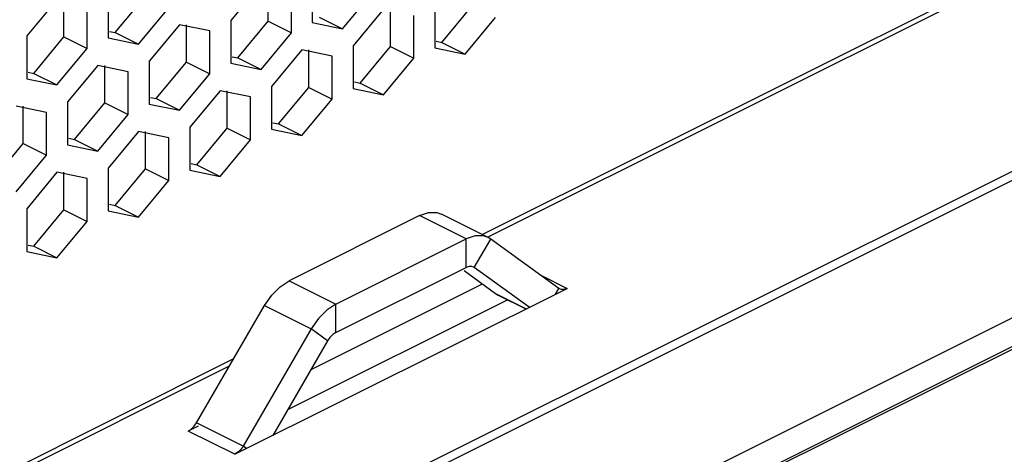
# Paper-space layout '005_EXP_CORICANT_PE_DRAWING_3_1' of a CAD drawing. Header units: millimetres. Extents: x 6 to 413, y 7 to 290.
# Tile 125 of 228: x 191.35 to 196.73, y 106.05 to 108.42. Entities that reach past the tile are written whole.
import ezdxf

# ---------------------------------------------------------------- set-up
doc = ezdxf.new("R2010")
doc.units = ezdxf.units.MM
doc.header["$LTSCALE"] = 23.1
doc.layers.add('BASE_CORIANT_BL85', color=7, linetype='CONTINUOUS')
doc.layers.add('PSU_DIVISION_CORIANT_BL196', color=7, linetype='CONTINUOUS')

# ---------------------------------------------------------------- blocks, each defined once
blk = doc.blocks.new('BASE_CORIANT_BL85', base_point=(229.3285, 99.074))
at = {"layer": 'BASE_CORIANT_BL85', "color": 7, "linetype": 'Continuous'}
for p, q in [((197.3555, 108.9865), (193.8773, 107.2474)), ((197.3324, 108.9466), (193.9077, 107.2343)), ((192.6692, 108.6172), (192.5038, 108.4176)), ((192.9492, 108.6403), (192.9492, 108.4064)), ((192.8347, 108.3491), (192.8347, 108.5831)), ((193.1147, 108.3723), (193.2802, 108.5719)), ((191.5555, 108.5326), (191.3901, 108.333)), ((191.8355, 108.5558), (191.8355, 108.3218)), ((191.721, 108.2646), (191.721, 108.4985)), ((192.001, 108.2877), (192.1665, 108.4873)), ((193.3374, 108.479), (193.172, 108.2794)), ((193.6174, 108.5021), (193.6174, 108.2682)), ((192.5038, 108.4176), (192.5038, 108.1837)), ((192.7074, 108.4128), (192.8347, 108.3491)), ((192.9492, 108.4064), (193.1147, 108.3723)), ((192.9874, 108.4359), (193.1147, 108.3723)), ((193.5029, 108.2109), (193.5029, 108.4449)), ((193.7829, 108.2341), (193.9484, 108.4337)), ((191.8737, 108.3514), (192.001, 108.2877)), ((192.2237, 108.3944), (192.0583, 108.1949)), ((192.3892, 108.3603), (192.2237, 108.3944)), ((192.3892, 108.1264), (192.3892, 108.3603)), ((192.6692, 108.1495), (192.8347, 108.3491)), ((191.3901, 108.333), (191.3901, 108.0991)), ((191.5937, 108.3282), (191.721, 108.2646)), ((191.8355, 108.3218), (192.001, 108.2877)), ((193.6556, 108.2977), (193.7829, 108.2341)), ((191.5555, 108.065), (191.721, 108.2646)), ((192.892, 108.2563), (192.7265, 108.0567)), ((193.0574, 108.2221), (192.892, 108.2563)), ((193.172, 108.2794), (193.172, 108.0455)), ((193.3756, 108.2746), (193.5029, 108.2109)), ((193.6174, 108.2682), (193.7829, 108.2341)), ((192.0583, 108.1949), (192.0583, 107.9609)), ((192.2619, 108.19), (192.3892, 108.1264)), ((192.5419, 108.2132), (192.6692, 108.1495)), ((193.0574, 107.9882), (193.0574, 108.2221)), ((193.3374, 108.0113), (193.5029, 108.2109)), ((191.7783, 108.1717), (191.6128, 107.9721)), ((191.9437, 108.1376), (191.7783, 108.1717)), ((191.9437, 107.9036), (191.9437, 108.1376)), ((192.5038, 108.1837), (192.6692, 108.1495)), ((191.3901, 108.0991), (191.5555, 108.065)), ((191.4282, 108.1286), (191.5555, 108.065)), ((192.2237, 107.9268), (192.3892, 108.1264)), ((192.4465, 108.0335), (192.281, 107.8339)), ((192.6119, 107.9994), (192.4465, 108.0335)), ((192.7265, 108.0567), (192.7265, 107.8227)), ((192.9301, 108.0518), (193.0574, 107.9882)), ((193.172, 108.0455), (193.3374, 108.0113)), ((193.2102, 108.075), (193.3374, 108.0113)), ((191.6128, 107.9721), (191.6128, 107.7382)), ((192.0965, 107.9904), (192.2237, 107.9268)), ((192.6119, 107.7655), (192.6119, 107.9994)), ((192.892, 107.7886), (193.0574, 107.9882)), ((191.4982, 107.9148), (191.3328, 107.949)), ((191.8164, 107.9673), (191.9437, 107.9036)), ((192.0583, 107.9609), (192.2237, 107.9268)), ((191.4982, 107.6809), (191.4982, 107.9148)), ((191.7783, 107.7041), (191.9437, 107.9036)), ((192.001, 107.8108), (191.8355, 107.6112)), ((192.1665, 107.7767), (192.001, 107.8108)), ((192.281, 107.8339), (192.281, 107.6)), ((192.4847, 107.8291), (192.6119, 107.7655)), ((192.7265, 107.8227), (192.892, 107.7886)), ((192.7647, 107.8523), (192.892, 107.7886)), ((191.651, 107.7677), (191.7783, 107.7041)), ((192.1665, 107.5427), (192.1665, 107.7767)), ((192.4465, 107.5659), (192.6119, 107.7655)), ((191.371, 107.7446), (191.4982, 107.6809)), ((191.6128, 107.7382), (191.7783, 107.7041)), ((191.3328, 107.4813), (191.4982, 107.6809)), ((191.8355, 107.6112), (191.8355, 107.3773)), ((192.0392, 107.6064), (192.1665, 107.5427)), ((192.281, 107.6), (192.4465, 107.5659)), ((192.3192, 107.6295), (192.4465, 107.5659)), ((191.5555, 107.588), (191.3901, 107.3885)), ((191.721, 107.5539), (191.5555, 107.588)), ((191.721, 107.32), (191.721, 107.5539)), ((192.001, 107.3431), (192.1665, 107.5427)), ((191.3901, 107.3885), (191.3901, 107.1545)), ((191.5937, 107.3836), (191.721, 107.32)), ((191.8737, 107.4068), (192.001, 107.3431)), ((191.8355, 107.3773), (192.001, 107.3431)), ((193.5338, 107.3511), (192.8229, 106.9956)), ((193.7884, 107.2238), (193.5338, 107.3511)), ((193.9091, 107.2315), (193.6546, 107.3588)), ((191.5555, 107.1204), (191.721, 107.32)), ((193.0774, 106.8684), (193.7884, 107.2238)), ((193.8378, 107.2406), (193.7884, 107.2238)), ((193.7884, 107.068), (193.7884, 107.2238)), ((193.8334, 107.0676), (193.9234, 107.2229)), ((193.9234, 107.2229), (193.9089, 107.2316)), ((194.2943, 106.954), (193.9234, 107.2229)), ((191.4282, 107.184), (191.5555, 107.1204)), ((191.3901, 107.1545), (191.5555, 107.1204)), ((194.1956, 107.0255), (194.3393, 106.9537)), ((192.5265, 106.0473), (194.3393, 106.9537)), ((192.8229, 106.9956), (193.0774, 106.8684)), ((193.8756, 106.9764), (192.9407, 106.509)), ((194.2756, 106.9219), (194.2943, 106.954)), ((194.2991, 106.9511), (194.2943, 106.954)), ((192.3169, 106.2199), (192.6879, 106.8597)), ((192.6879, 106.8597), (192.9424, 106.7324)), ((193.0774, 106.7125), (193.0774, 106.8684)), ((192.982, 106.7893), (192.9424, 106.7324)), ((192.9424, 106.7324), (192.5715, 106.0926)), ((193.0324, 106.6672), (192.9424, 106.7324)), ((192.5189, 106.5682), (189.0407, 104.8291)), ((192.4957, 106.5283), (189.0711, 104.816)), ((192.3261, 106.2017), (192.2719, 106.1746)), ((192.5715, 106.0926), (192.3169, 106.2199)), ((192.5265, 106.0473), (192.2719, 106.1746)), ((192.5901, 106.0791), (192.5715, 106.0926))]:
    blk.add_line(p, q, dxfattribs=at)
at = {"layer": 'BASE_CORIANT_BL85', "color": 3, "linetype": 'Continuous'}
for p, q in [((192.7074, 108.4128), (192.7074, 108.6172)), ((191.5937, 108.3282), (191.5937, 108.5326)), ((191.8737, 108.3514), (192.0392, 108.5509)), ((193.3756, 108.2746), (193.3756, 108.479)), ((193.6556, 108.2977), (193.8211, 108.4973)), ((192.5419, 108.2132), (192.7074, 108.4128)), ((191.8429, 108.3577), (191.8737, 108.3514)), ((192.2619, 108.19), (192.2619, 108.3944)), ((191.4282, 108.1286), (191.5937, 108.3282)), ((193.6248, 108.3041), (193.6556, 108.2977)), ((192.9301, 108.0518), (192.9301, 108.2563)), ((193.2102, 108.075), (193.3756, 108.2746)), ((192.0965, 107.9904), (192.2619, 108.19)), ((192.5111, 108.2195), (192.5419, 108.2132)), ((191.3975, 108.135), (191.4282, 108.1286)), ((191.8164, 107.9673), (191.8164, 108.1717)), ((193.1794, 108.0813), (193.2102, 108.075)), ((192.4847, 107.8291), (192.4847, 108.0335)), ((192.7647, 107.8523), (192.9301, 108.0518)), ((192.0657, 107.9968), (192.0965, 107.9904)), ((191.371, 107.7446), (191.371, 107.949)), ((191.651, 107.7677), (191.8164, 107.9673)), ((192.0392, 107.6064), (192.0392, 107.8108)), ((192.3192, 107.6295), (192.4847, 107.8291)), ((192.7339, 107.8586), (192.7647, 107.8523)), ((191.6202, 107.774), (191.651, 107.7677)), ((191.2055, 107.545), (191.371, 107.7446)), ((191.8737, 107.4068), (192.0392, 107.6064)), ((192.2884, 107.6359), (192.3192, 107.6295)), ((191.5937, 107.3836), (191.5937, 107.588)), ((191.4282, 107.184), (191.5937, 107.3836)), ((191.8429, 107.4131), (191.8737, 107.4068)), ((191.3975, 107.1904), (191.4282, 107.184)), ((193.0774, 106.7125), (193.7884, 107.068)), ((193.8334, 107.0676), (193.8286, 107.0705)), ((194.1329, 106.8505), (193.8334, 107.0676)), ((193.778, 107.0506), (193.9497, 106.9261)), ((193.9497, 106.9261), (194.1169, 106.8425)), ((193.9497, 106.9261), (193.9642, 106.9174)), ((193.964, 106.9174), (194.1154, 106.8417)), ((194.0167, 106.8911), (192.8134, 106.2894)), ((193.0324, 106.6672), (192.7329, 106.1505))]:
    blk.add_line(p, q, dxfattribs=at)
at = {"layer": 'BASE_CORIANT_BL85', "color": 7, "linetype": 'Continuous'}
for points in [[(193.5338, 107.3511), (193.5832, 107.3679), (193.6293, 107.3675), (193.6544, 107.3588)], [(193.9089, 107.2316), (193.8838, 107.2402), (193.8378, 107.2406)], [(192.6879, 106.8597), (192.7274, 106.9166), (192.7734, 106.963), (192.8229, 106.9956)], [(194.3393, 106.9537), (194.3228, 106.9481), (194.3075, 106.9482), (194.2991, 106.9511)], [(193.0774, 106.8684), (193.028, 106.8357), (192.982, 106.7893)], [(192.2719, 106.1746), (192.2884, 106.1855), (192.3038, 106.2009), (192.3169, 106.2199)], [(192.5715, 106.0926), (192.5583, 106.0737), (192.543, 106.0582), (192.5265, 106.0473)]]:
    blk.add_lwpolyline(points, dxfattribs=at)
at = {"layer": 'BASE_CORIANT_BL85', "color": 3, "linetype": 'Continuous'}
for points in [[(193.8286, 107.0705), (193.8202, 107.0734), (193.8048, 107.0735), (193.7884, 107.068)], [(193.0774, 106.7125), (193.0609, 106.7016), (193.0456, 106.6861), (193.0324, 106.6672)]]:
    blk.add_lwpolyline(points, dxfattribs=at)
blk = doc.blocks.new('PSU_DIVISION_CORIANT_BL196', base_point=(202.9498, 107.008))
at = {"layer": 'PSU_DIVISION_CORIANT_BL196', "color": 3, "linetype": 'Continuous'}
for p, q in [((214.9627, 116.6903), (191.7597, 105.0888)), ((215.0513, 116.6847), (191.8483, 105.0832)), ((192.5992, 104.7077), (215.8913, 116.3537))]:
    blk.add_line(p, q, dxfattribs=at)
at = {"layer": 'PSU_DIVISION_CORIANT_BL196', "color": 7, "linetype": 'Continuous'}
for p, q in [((192.5992, 104.5518), (215.8913, 116.1979)), ((203.1144, 109.7937), (193.2021, 104.8375))]:
    blk.add_line(p, q, dxfattribs=at)

psp = doc.layouts.new('005_EXP_CORICANT_PE_DRAWING_3_1')

# ---------------------------------------------------------------- block references
at = {"layer": 'BASE_CORIANT_BL85'}
psp.add_blockref('BASE_CORIANT_BL85', (229.3285, 99.074), dxfattribs=at)
at = {"layer": 'PSU_DIVISION_CORIANT_BL196'}
psp.add_blockref('PSU_DIVISION_CORIANT_BL196', (202.9498, 107.008), dxfattribs=at)

doc.saveas('drawing.dxf')
